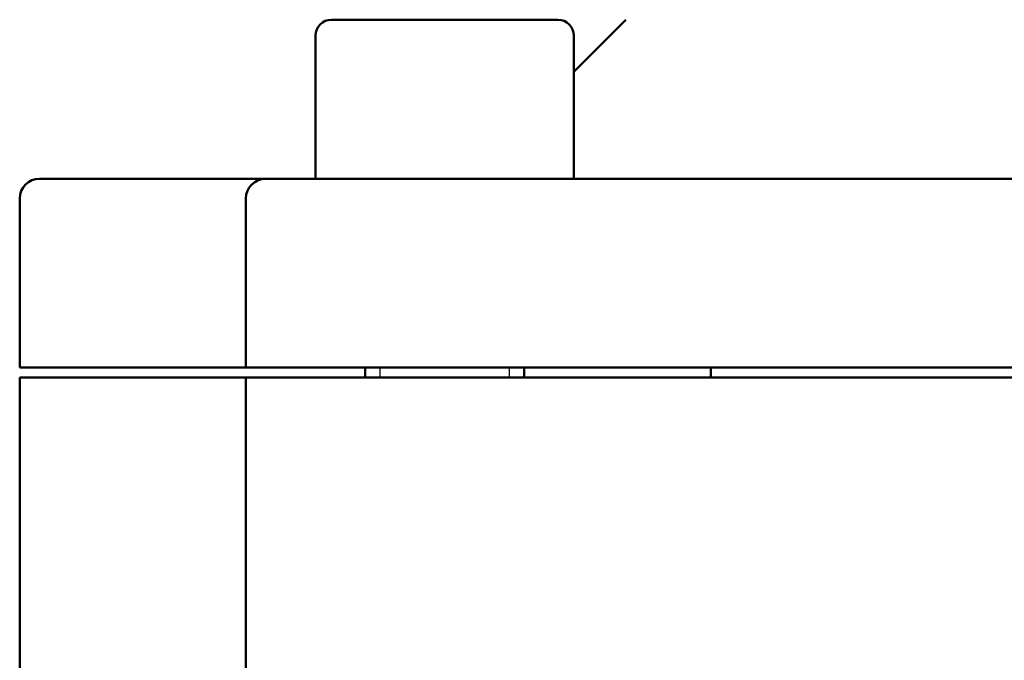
# Model space of a CAD drawing. Header units: millimetres. Extents: x -4672 to 9781, y -278 to 1426.
# Tile 20 of 29: x 1221 to 1271, y 834 to 867. Entities that reach past the tile are written whole.
import ezdxf

# ---------------------------------------------------------------- set-up
doc = ezdxf.new("R2010")
doc.units = ezdxf.units.MM
doc.header["$LTSCALE"] = 4
doc.layers.add('Видимый контур (ГОСТ)', color=7, linetype='Continuous', lineweight=50)
doc.layers.add('Линия резьбы (ГОСТ)', color=7, linetype='Continuous', lineweight=25)

msp = doc.modelspace()

# ---------------------------------------------------------------- linework, layer by layer
at = {"layer": 'Видимый контур (ГОСТ)'}
for p, q in [((1236.803, 866.597), (1248.203, 866.597)), ((1251.622, 866.597), (1249.003, 863.978)), ((1236.003, 865.797), (1236.003, 858.597)), ((1249.003, 865.797), (1249.003, 858.597)), ((1222.122, 858.597), (1233.212, 858.597)), ((1233.503, 858.597), (1233.212, 858.597)), ((1233.503, 858.597), (1245.815, 858.597)), ((1255.729, 858.597), (1245.815, 858.597)), ((1255.729, 858.597), (1332.515, 858.597)), ((1221.122, 849.097), (1221.122, 857.597)), ((1232.503, 849.097), (1232.503, 857.597)), ((1232.366, 849.097), (1221.122, 849.097)), ((1232.366, 849.097), (1232.503, 849.097)), ((1246.183, 849.097), (1232.503, 849.097)), ((1238.503, 849.097), (1238.503, 848.597)), ((1246.183, 849.097), (1255.195, 849.097)), ((1246.503, 849.097), (1246.503, 848.597)), ((1333.048, 849.097), (1255.195, 849.097)), ((1255.894, 848.597), (1255.894, 849.097)), ((1232.366, 848.597), (1221.122, 848.597)), ((1221.122, 821.375), (1221.122, 848.597)), ((1232.503, 848.597), (1232.366, 848.597)), ((1246.183, 848.597), (1232.503, 848.597)), ((1232.503, 675.097), (1232.503, 848.597)), ((1255.195, 848.597), (1246.183, 848.597)), ((1333.048, 848.597), (1255.195, 848.597))]:
    msp.add_line(p, q, dxfattribs=at)
for centre, radius, start, end in [((1236.803, 865.797), 0.8, 90, 180), ((1248.203, 865.797), 0.8, 0, 90), ((1222.122, 857.597), 1, 90, 180), ((1233.503, 857.597), 1, 90, 180)]:
    msp.add_arc(centre, radius, start, end, dxfattribs=at)
at = {"layer": 'Линия резьбы (ГОСТ)'}
for p, q in [((1239.247, 849.097), (1239.247, 848.597)), ((1245.759, 848.597), (1245.759, 849.097))]:
    msp.add_line(p, q, dxfattribs=at)

doc.saveas('drawing.dxf')
